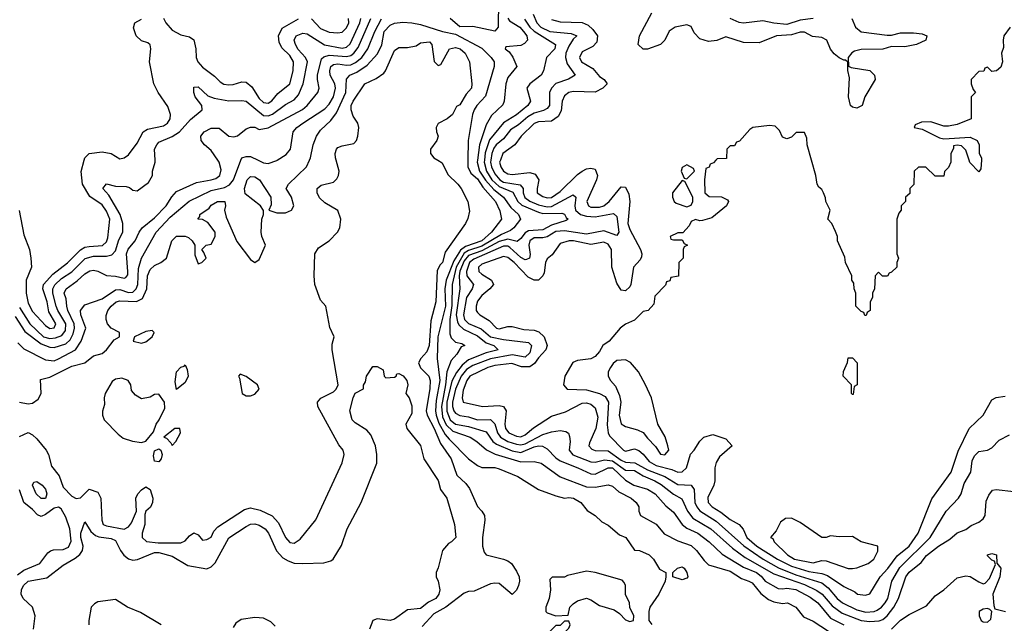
# Model space of a CAD drawing. Header units: inches. Extents: x 2601682 to 2755810, y 449311 to 584050.
# Tile 157 of 256: x 2613451 to 2617967, y 507876 to 510644. Entities that reach past the tile are written whole.
import ezdxf

# ---------------------------------------------------------------- set-up
doc = ezdxf.new("R2010")
doc.units = ezdxf.units.IN
doc.header["$MEASUREMENT"] = 0
doc.layers.add('C6510', color=7, linetype='Continuous')
doc.layers.add('C6511', color=7, linetype='Continuous')

msp = doc.modelspace()

# ---------------------------------------------------------------- linework, layer by layer
at = {"layer": 'C6510', "color": 2}
for points, elevation in [([(2613430, 509282.6), (2613474.8, 509214.8), (2613550, 509157.2), (2613590, 509142.4), (2613610, 509141.5), (2613662.2, 509157.8), (2613683.4, 509176.6), (2613696.5, 509203.5), (2613702.8, 509230), (2613701.2, 509250), (2613672.1, 509310), (2613666.9, 509330), (2613663.9, 509363.9), (2613655.1, 509390), (2613663.7, 509410), (2613714.1, 509445.9), (2613750, 509479.3), (2613773, 509493), (2613790, 509495.5), (2613810, 509490.6), (2613850, 509470.7), (2613890, 509468.7), (2613930, 509459.1), (2613937.6, 509462.4), (2613946.6, 509473.4), (2613947.3, 509490), (2613940.5, 509570), (2613948.6, 509591.4), (2613980.5, 509630), (2613998.7, 509670), (2614013.6, 509690), (2614070, 509735.3), (2614123.6, 509790), (2614148.6, 509831.4), (2614170, 509856.4), (2614262, 509898), (2614330, 509910.4), (2614350, 509916.4), (2614369.4, 509930), (2614375.6, 509955.6), (2614366.6, 509990), (2614359.8, 510000)], 18), ([(2613442, 509162), (2613470, 509134.9), (2613570, 509084.4), (2613610, 509080.3), (2613630, 509088.7), (2613707.3, 509130), (2613733.6, 509170), (2613755.1, 509230), (2613732, 509290), (2613729.6, 509310), (2613750, 509336), (2613830, 509363.8), (2613890, 509406), (2613910, 509406.3), (2613950, 509392.4), (2613970, 509394.3), (2613985.7, 509410), (2613993.3, 509430), (2613996.3, 509503.7), (2614009.8, 509550.2), (2614077.6, 509670), (2614141.7, 509738.3), (2614228.5, 509811.5), (2614330, 509861.5), (2614390, 509874.3), (2614413.7, 509886.3), (2614431.2, 509910), (2614465.8, 510000)], 14), ([(2613449, 509769), (2613470, 509658), (2613495.8, 509590), (2613503.1, 509550), (2613504.9, 509510), (2613480.3, 509450), (2613481.1, 509390), (2613490, 509344), (2613510, 509306), (2613570, 509241.6), (2613590, 509228.8), (2613609.3, 509230.7), (2613616.3, 509250), (2613584.2, 509304.2), (2613577.2, 509350), (2613557.2, 509410), (2613559.7, 509430), (2613603.2, 509476.8), (2613670, 509528.8), (2613730.7, 509589.3), (2613750, 509600.3), (2613770, 509604.4), (2613831.7, 509608.3), (2613850, 509624.9), (2613855.5, 509644.5), (2613864.4, 509730), (2613850, 509766), (2613830, 509795.6), (2613772.6, 509832.6), (2613739.5, 509890), (2613732.5, 509947.5), (2613746.6, 510000)], 26), ([(2613450, 508890.4), (2613490, 508883.1), (2613510, 508885.3), (2613536.5, 508903.5), (2613549.7, 508930), (2613546.3, 508993.7), (2613590, 509004.9), (2613690, 509055.3), (2613749.7, 509070.3), (2613790, 509103), (2613830, 509113.4), (2613850, 509130.7), (2613884.4, 509175.6), (2613908.7, 509190), (2613908.7, 509210), (2613870, 509229.3), (2613854.5, 509250), (2613848, 509270), (2613848.1, 509288.1), (2613855.1, 509310), (2613870, 509330.3), (2613894, 509350), (2613910, 509354.3), (2613987.6, 509352.4), (2614014.3, 509365.7), (2614034, 509410), (2614037.6, 509470), (2614050, 509498.8), (2614070, 509516.3), (2614099, 509530), (2614124, 509550), (2614149.2, 509630), (2614170, 509651.3), (2614210, 509652), (2614225.4, 509645.4), (2614242, 509630), (2614254, 509610), (2614254, 509566), (2614270, 509524.7), (2614286, 509530), (2614306, 509550), (2614296.4, 509576.4), (2614286, 509590), (2614306, 509610), (2614330, 509614), (2614348, 509650), (2614348, 509670), (2614314.6, 509714.6), (2614290, 509728), (2614268, 509730), (2614278, 509742), (2614278, 509750), (2614319.5, 509780.5), (2614330, 509793.4), (2614358, 509810), (2614391.3, 509810), (2614394.8, 509790), (2614390.8, 509770), (2614398, 509738), (2614446.4, 509626.4), (2614510, 509544.7), (2614530, 509531.3), (2614550, 509544.7), (2614578, 509610), (2614562, 509650), (2614559, 509670), (2614561.2, 509730), (2614569, 509750), (2614568.9, 509768.9), (2614555.3, 509790), (2614485.1, 509845.1), (2614482.9, 509870), (2614494.5, 509910), (2614510, 509925.5), (2614530, 509923.8), (2614550.4, 509910), (2614602.8, 509830), (2614604.7, 509795.3), (2614594, 509770), (2614630, 509758), (2614670, 509758), (2614698, 509770), (2614708.7, 509790), (2614697.2, 509830), (2614674, 509870), (2614684, 509890), (2614766, 509970), (2614779.9, 510000)], 10), ([(2613450, 508733), (2613490, 508750.6), (2613510, 508740.7), (2613530, 508722), (2613573.4, 508670), (2613584, 508650), (2613596.8, 508596.8), (2613632.5, 508552.5), (2613650, 508501), (2613690, 508459.1), (2613710, 508448), (2613730, 508451), (2613770, 508491), (2613810, 508478), (2613822.8, 508450), (2613828.4, 508350), (2613834.8, 508330), (2613850, 508323.1), (2613930, 508308), (2613950, 508318.8), (2613963.3, 508336.7), (2613986.6, 508390), (2613983.6, 508450), (2613993, 508470), (2614010, 508488.5), (2614030, 508501.6), (2614050, 508490.7), (2614062.6, 508450), (2614060.8, 508430), (2614051.3, 508408.7), (2614030.5, 508390), (2614024.9, 508375.1), (2614024.9, 508330), (2614012.7, 508290), (2614013.4, 508270), (2614032.2, 508252.2), (2614086.1, 508246.1), (2614190, 508245.5), (2614210, 508254.8), (2614230, 508278), (2614250, 508292), (2614270, 508282), (2614290, 508258), (2614310, 508261), (2614330, 508272), (2614341.5, 508298.5), (2614360.5, 508319.5), (2614482, 508398), (2614510, 508405.5), (2614554.7, 508394.7), (2614608.9, 508368.9), (2614637.7, 508337.7), (2614670.8, 508270), (2614690, 508247.7), (2614710, 508244), (2614737.5, 508262.5), (2614809.3, 508350.7), (2614930, 508612), (2614939, 508650), (2614934, 508670), (2614914.2, 508694.2), (2614818, 508870), (2614817.2, 508890), (2614831.8, 508908.2), (2614890, 508938), (2614902, 508950), (2614911.8, 508970), (2614883.5, 509130), (2614884.4, 509155.6), (2614893.2, 509190), (2614872.9, 509232.9), (2614855.3, 509330), (2614830, 509358), (2614805.2, 509430), (2614801.2, 509470), (2614805.2, 509570), (2614821.5, 509598.5), (2614870, 509630.7), (2614909.3, 509670), (2614919.5, 509690), (2614924.5, 509730), (2614909.5, 509769.5), (2614850, 509803.7), (2614826.7, 509826.7), (2614815.1, 509850), (2614816, 509870), (2614834, 509886), (2614890, 509899.3), (2614906.2, 509913.8), (2614914, 509930), (2614916.2, 509950), (2614902.4, 510000)], 6), ([(2613450, 509324.2), (2613497.4, 509250), (2613560.3, 509190), (2613590, 509181.6), (2613615.2, 509184.8), (2613644, 509196), (2613661, 509219), (2613663.5, 509250), (2613626.6, 509310), (2613619.3, 509330), (2613603.1, 509390), (2613603.5, 509410), (2613612.3, 509427.7), (2613642.6, 509457.4), (2613690, 509487.4), (2613751.7, 509548.3), (2613790, 509559.6), (2613850, 509560.3), (2613873.8, 509566.2), (2613890, 509584.9), (2613905.5, 509634.5), (2613924.5, 509670), (2613924.2, 509710), (2613911.5, 509750), (2613859.3, 509839.3), (2613833.2, 509870), (2613850, 509890.6), (2613890, 509880.5), (2613939.5, 509879.5), (2613954.9, 509874.9), (2613970, 509862.8), (2613990, 509858.8), (2614042.7, 509897.3), (2614059.6, 509930), (2614060.7, 509950), (2614072.3, 509990), (2614071.8, 510000)], 22), ([(2614544.2, 510000), (2614570, 509987.7), (2614590, 509984), (2614630, 509998.8), (2614631.9, 510000)], 14), ([(2615368.1, 510000), (2615388.2, 509988.2), (2615414.2, 509934.2), (2615461, 509890), (2615476, 509870), (2615506.8, 509810), (2615514.4, 509765.6), (2615507.1, 509732.9), (2615496, 509710), (2615402, 509578), (2615390.4, 509530), (2615379.8, 509520.2), (2615366.2, 509493.8), (2615360.3, 509350), (2615336.5, 509263.5), (2615328.9, 509150), (2615318.2, 509121.8), (2615290.6, 509090), (2615280.5, 509070), (2615290, 509047.3), (2615327.3, 509010), (2615334, 508990), (2615332.8, 508952.8), (2615314.9, 508850), (2615320.3, 508830), (2615352.1, 508770), (2615381.3, 508701.3), (2615430.4, 508630), (2615455.6, 508555.6), (2615497, 508517), (2615513.8, 508493.8), (2615550, 508411.3), (2615570.4, 508390.4), (2615582.8, 508370), (2615584.9, 508350), (2615573, 508270), (2615573.4, 508230), (2615582, 508202), (2615590.8, 508190.8), (2615670, 508170.8), (2615690, 508162.8), (2615706, 508150), (2615730, 508116), (2615742, 508090), (2615744, 508070), (2615738.8, 508050), (2615730, 508028), (2615710, 508009), (2615650, 508059), (2615630, 508061.2), (2615610, 508057.2), (2615535.9, 508024.1), (2615510, 508022), (2615490, 508014.5), (2615405.5, 507950), (2615350, 507919.7), (2615297.5, 507862.5)], 6), ([(2615507, 510000), (2615506.7, 509970), (2615520.6, 509940.6), (2615550, 509914), (2615575.9, 509875.9), (2615633.1, 509810), (2615652.8, 509767.2), (2615660.5, 509730), (2615615.3, 509670), (2615570.2, 509630), (2615495.3, 509604.7), (2615472.7, 509587.3), (2615441.7, 509538.3), (2615406.4, 509450), (2615401, 509410), (2615404.7, 509330), (2615369.3, 509190), (2615366.3, 509090), (2615378.3, 508990), (2615361.3, 508898.7), (2615358.6, 508850), (2615360.9, 508830), (2615373.9, 508793.9), (2615402.6, 508742.6), (2615420.3, 508720.3), (2615510, 508630.6), (2615550, 508600.5), (2615570, 508590.5), (2615630, 508590.3), (2615650, 508584.9), (2615736, 508550), (2615830, 508490.6), (2615910, 508460.5), (2615950, 508450.6), (2615970, 508453.4), (2615991.3, 508450), (2616024.7, 508430), (2616053.7, 508393.7), (2616090, 508370.8), (2616121.4, 508341.4), (2616150, 508326), (2616202, 508282), (2616230.6, 508270.6), (2616270, 508212), (2616294, 508210), (2616338, 508190), (2616358, 508170), (2616385.4, 508125.4), (2616414, 508110), (2616414, 508090), (2616411.3, 508070), (2616382.8, 508010), (2616341, 507950), (2616336, 507930), (2616336, 507890), (2616350.8, 507870.8)], 10), ([(2615550.5, 510000), (2615549.2, 509990), (2615560.6, 509950), (2615587.8, 509907.8), (2615625.5, 509865.5), (2615670.3, 509830), (2615703, 509783), (2615739.1, 509750), (2615747.7, 509730), (2615717.6, 509690), (2615702, 509678), (2615660.4, 509659.6), (2615570, 509605.3), (2615510, 509585.7), (2615490, 509573.9), (2615453.5, 509510), (2615435, 509430), (2615433.6, 509333.7), (2615423.5, 509270), (2615424.2, 509204.2), (2615430, 509184.7), (2615450, 509164.7), (2615479.6, 509159.6), (2615492, 509150), (2615475.3, 509144.7), (2615456.3, 509110), (2615430, 509081.2), (2615410.2, 509029.8), (2615403.9, 508970), (2615385.3, 508870), (2615390, 508823), (2615406.8, 508786.8), (2615437.3, 508757.3), (2615517.3, 508730), (2615547.7, 508710), (2615591.3, 508671.3), (2615632, 508652.1), (2615750, 508616.1), (2615810, 508618), (2615842, 508610), (2615930, 508548), (2616050, 508502.6), (2616090, 508501.3), (2616150, 508510.8), (2616170, 508504.7), (2616198.5, 508478.5), (2616254.8, 508450), (2616278.8, 508430), (2616290.8, 508410), (2616291, 508390), (2616298, 508370), (2616370, 508330.7), (2616407, 508287), (2616470, 508255.3), (2616530, 508232.7), (2616555.5, 508210), (2616590, 508164), (2616610, 508144.9), (2616710, 508115.3), (2616762, 508082), (2616794.8, 508070), (2616810, 508061.6), (2616850, 508013), (2616885.9, 507985.8), (2616910, 507975.3), (2616950, 507967.3), (2616972, 507970), (2617010, 507950.8), (2617046.4, 507906.4), (2617090, 507886), (2617160.6, 507840.6)], 14), ([(2615582.7, 510000), (2615581.7, 509990), (2615591.6, 509950), (2615616.6, 509910), (2615650, 509878.6), (2615712.4, 509852.4), (2615735.3, 509810), (2615754.1, 509794.1), (2615830, 509760.7), (2615850, 509756), (2615937.2, 509757.2), (2615950, 509752.7), (2615957.1, 509737.1), (2615966, 509730), (2615957.5, 509722.5), (2615890, 509701.4), (2615850, 509680.3), (2615784.1, 509675.9), (2615770, 509666.9), (2615750, 509640.7), (2615732.8, 509627.2), (2615690, 509637.3), (2615650, 509626.7), (2615570, 509584.8), (2615510, 509562.7), (2615490, 509538.7), (2615470, 509491.3), (2615466.4, 509470), (2615470.2, 509410), (2615453.1, 509290), (2615458.3, 509258.3), (2615464.8, 509244.8), (2615485.8, 509225.8), (2615550, 509195.2), (2615590, 509162), (2615626, 509150), (2615646, 509130), (2615590, 509116), (2615510, 509083.8), (2615480, 509060), (2615453.9, 509026.1), (2615433.5, 508986.5), (2615410.1, 508890), (2615409.6, 508849.6), (2615425.6, 508810), (2615450, 508789.2), (2615510, 508778.6), (2615590, 508754.9), (2615621.7, 508710), (2615637.2, 508697.2), (2615710, 508667.3), (2615750, 508659.2), (2615810, 508685), (2615830, 508690.2), (2615848.9, 508688.9), (2615870, 508676.4), (2615910, 508635.3), (2615930, 508620.9), (2616010.7, 508590), (2616070, 508561.1), (2616090, 508560.3), (2616150, 508588.9), (2616170, 508589.1), (2616230, 508532.9), (2616267.3, 508510), (2616330, 508491.8), (2616366, 508470), (2616414.9, 508414.9), (2616450, 508385.5), (2616489, 508329), (2616510, 508313.4), (2616560.5, 508290), (2616612.7, 508250), (2616673.2, 508193.2), (2616770, 508133.8), (2616830.4, 508110), (2616852.3, 508092.3), (2616870.4, 508070), (2616930, 508036.4), (2616950, 508034), (2616970, 508038.3), (2617010, 508031.1), (2617076.2, 507996.2), (2617110.9, 507970.9), (2617170, 507899.5), (2617230, 507868.9)], 18), ([(2615612.3, 510000), (2615611, 509990), (2615614.3, 509970), (2615630, 509937.4), (2615653.1, 509910), (2615670, 509899.7), (2615747, 509887), (2615760.3, 509870), (2615760.7, 509850), (2615768.3, 509828.3), (2615790, 509812.3), (2615830, 509795.4), (2615870, 509785.5), (2615890, 509787.8), (2615990, 509840.5), (2616002, 509830), (2615996.5, 509790), (2616000.3, 509770), (2616023, 509750), (2616050, 509742.6), (2616090, 509740.7), (2616174.9, 509754.9), (2616190, 509741), (2616199.5, 509670), (2616190, 509655.1), (2616130, 509675.6), (2616050, 509661.1), (2615950, 509675.7), (2615910, 509673.2), (2615870, 509648.4), (2615850, 509643.5), (2615810, 509644.2), (2615790.3, 509630), (2615786.2, 509610), (2615792.5, 509567.5), (2615788.7, 509551.3), (2615776.1, 509543.9), (2615770, 509542.6), (2615750, 509553.5), (2615699.6, 509599.6), (2615690, 509605), (2615670, 509606.2), (2615533.4, 509546.6), (2615514.4, 509530), (2615500.2, 509490), (2615502, 509470), (2615532.4, 509430), (2615526.7, 509410), (2615500.7, 509370), (2615487.2, 509290), (2615491.7, 509270), (2615510, 509251.7), (2615567.2, 509227.2), (2615610, 509189.3), (2615670, 509177.5), (2615784.4, 509164.4), (2615798.4, 509150), (2615790, 509116), (2615770, 509096.9), (2615710, 509107.3), (2615610, 509089.1), (2615530, 509058.2), (2615500.1, 509039.9), (2615476.3, 509010), (2615450, 508949.5), (2615435.5, 508890), (2615435.6, 508870), (2615442.4, 508850), (2615450, 508839.5), (2615469.3, 508829.3), (2615510, 508823.2), (2615550, 508809), (2615610.2, 508810.2), (2615630, 508790.7), (2615642.6, 508750), (2615656, 508730), (2615690, 508710.2), (2615730, 508697.7), (2615750, 508695.2), (2615770, 508699.8), (2615850, 508741.5), (2615890, 508754), (2615930, 508760.5), (2615955.5, 508755.5), (2615967.5, 508747.5), (2615973.4, 508733.4), (2615975.5, 508710), (2615970.4, 508670), (2615988.2, 508648.2), (2616070, 508616.5), (2616090, 508615.3), (2616133.6, 508626.4), (2616170, 508620.9), (2616230, 508578.9), (2616270, 508576.5), (2616310, 508553), (2616363.8, 508530), (2616393.1, 508513.1), (2616450, 508468.7), (2616487.3, 508447.3), (2616514.3, 508390), (2616538.6, 508358.6), (2616621.3, 508310), (2616720.9, 508220.9), (2616778.8, 508178.8), (2616910, 508103.2), (2617050, 508054.7), (2617107, 508027), (2617130.8, 508010.8), (2617176.6, 507956.6), (2617223, 507923), (2617310, 507889.2), (2617350, 507885), (2617392.7, 507887.3), (2617410, 507894.6), (2617429, 507911), (2617459.7, 507950), (2617482, 507990), (2617515.6, 508090), (2617530, 508110.4), (2617585.1, 508154.9), (2617610, 508187.3), (2617665.2, 508230), (2617717.6, 508262.4), (2617750, 508291), (2617790, 508306.8), (2617814.5, 508325.5), (2617850, 508340.7), (2617870, 508356), (2617879.3, 508370), (2617884.1, 508435.9), (2617895.5, 508464.5), (2617913.2, 508486.8), (2617930, 508490.7), (2618010, 508481)], 22), ([(2615655.9, 510000), (2615652.4, 509990), (2615657.6, 509970), (2615670.6, 509950), (2615690, 509937.6), (2615710, 509934), (2615790, 509943.7), (2615815.6, 509935.6), (2615832.7, 509910), (2615824.4, 509870), (2615824.9, 509850), (2615850, 509833), (2615870, 509827.6), (2615890, 509829), (2615930, 509855.8), (2616010, 509934.4), (2616030, 509948.7), (2616050, 509959.5), (2616070, 509963), (2616090, 509958.8), (2616100.4, 509930), (2616095.8, 509910), (2616052.2, 509810), (2616059.1, 509790), (2616070, 509784.6), (2616110, 509784.4), (2616130, 509790.4), (2616154.7, 509810), (2616210, 509877.3), (2616230, 509876), (2616244.2, 509844.2), (2616248.9, 509810), (2616240.3, 509710), (2616250, 509682), (2616298.4, 509590), (2616304.4, 509570), (2616302.8, 509557.2), (2616296.9, 509543.1), (2616266, 509510), (2616254.4, 509430), (2616250, 509419), (2616230, 509401.2), (2616210, 509404), (2616190, 509435.3), (2616167.3, 509510), (2616165.6, 509590), (2616150, 509615.1), (2616130, 509623.6), (2616070, 509613.6), (2615990.7, 509629.3), (2615970.6, 509629.4), (2615930, 509617.2), (2615893.4, 509566.6), (2615870, 509548), (2615862.8, 509530), (2615856.8, 509483.2), (2615850.6, 509469.4), (2615830, 509449.2), (2615810, 509449.3), (2615782.7, 509462.7), (2615719.6, 509530), (2615690, 509553.3), (2615670, 509557.6), (2615570, 509523.6), (2615554.9, 509510), (2615557.1, 509490), (2615570, 509477.1), (2615614.8, 509450), (2615624, 509430), (2615607.7, 509410), (2615570, 509379.5), (2615550, 509352.7), (2615544.9, 509330), (2615544.9, 509310), (2615550, 509300.7), (2615560.7, 509290), (2615604.9, 509264.9), (2615638, 509230), (2615650, 509226.4), (2615690, 509237.3), (2615710, 509237.1), (2615763.9, 509223.9), (2615810, 509220.4), (2615832.1, 509212.1), (2615856.3, 509190), (2615870.7, 509150), (2615864, 509130), (2615830, 509094), (2615812.8, 509067.2), (2615790, 509052.2), (2615752, 509052), (2615707.7, 509067.7), (2615630, 509059.2), (2615598, 509050), (2615514.9, 509010), (2615501.3, 508990), (2615485.5, 508945.5), (2615480.4, 508910), (2615484.9, 508890), (2615574, 508870), (2615650, 508874.4), (2615670.3, 508870.3), (2615681.6, 508850), (2615676, 508790), (2615679.5, 508770), (2615694.9, 508750), (2615730, 508734.3), (2615750, 508731.8), (2615770, 508741.1), (2615807.8, 508772.2), (2615890, 508825.7), (2615954.5, 508845.5), (2616030, 508886), (2616050, 508888), (2616070, 508880.5), (2616090, 508864), (2616102, 508822), (2616093.1, 508770), (2616064.5, 508704.5), (2616062, 508690), (2616074.9, 508674.9), (2616090, 508668.8), (2616150, 508666.7), (2616210, 508624.1), (2616230, 508615.2), (2616272.7, 508612.7), (2616330, 508579.7), (2616410.4, 508550), (2616470, 508512.8), (2616531.3, 508510), (2616543.8, 508490), (2616547.8, 508430), (2616556, 508410), (2616570, 508392.2), (2616644.7, 508344.7), (2616771.4, 508231.4), (2616861.1, 508170), (2616931.3, 508131.3), (2617010, 508099.3), (2617130, 508061.3), (2617159.3, 508039.3), (2617199.5, 507990), (2617224.4, 507970), (2617290, 507938), (2617332, 507928), (2617369.8, 507930.2), (2617383.6, 507936.4), (2617403.6, 507950), (2617419.7, 507970), (2617432.1, 507990), (2617451, 508070), (2617487.6, 508132.4), (2617626.6, 508270), (2617699.5, 508390), (2617756.2, 508450), (2617769.5, 508470), (2617782.6, 508517.4), (2617812.7, 508570), (2617818.9, 508621.1), (2617830, 508644.7), (2617850, 508664.7), (2617890, 508671), (2617910, 508681), (2617943.2, 508716.8), (2617990, 508741)], 26), ([(2616644.4, 510000), (2616632.7, 509987.3), (2616618, 509982), (2616612.7, 509967.3), (2616598, 509962), (2616592, 509910), (2616594, 509850), (2616612.7, 509832.7), (2616670, 509832), (2616698, 509818), (2616702, 509810), (2616692, 509790), (2616624.9, 509735.1), (2616583.1, 509723.1), (2616570, 509722), (2616550, 509728), (2616530, 509718), (2616521, 509699), (2616492.7, 509667.3), (2616470, 509666), (2616434, 509650), (2616438, 509638), (2616450, 509634), (2616490, 509634), (2616498, 509618), (2616514, 509610), (2616498, 509602), (2616494, 509590), (2616494, 509550), (2616474, 509530), (2616472.7, 509467.3), (2616438, 509462), (2616432.7, 509447.3), (2616418, 509442), (2616412.7, 509427.3), (2616363.6, 509376.4), (2616359.6, 509340.4), (2616334, 509310), (2616310, 509306), (2616270, 509266), (2616230, 509248.7), (2616204.7, 509230), (2616154.8, 509170), (2616126, 509150), (2616110, 509122), (2616090, 509099), (2616070, 509089.2), (2616010, 509081.2), (2615987.5, 509072.5), (2615951, 509010), (2615944.7, 508970), (2615962, 508950), (2616050, 508946.3), (2616110.3, 508930.3), (2616136.1, 508916.1), (2616151.8, 508890), (2616146, 508786), (2616150.3, 508750.3), (2616156.7, 508736.7), (2616220.7, 508670), (2616230, 508665.3), (2616270, 508675.8), (2616290, 508668.5), (2616310, 508652), (2616337.8, 508617.8), (2616370, 508599.7), (2616441.3, 508581.3), (2616470, 508568.8), (2616490, 508570.6), (2616509.4, 508590), (2616527.6, 508652.4), (2616544, 508670), (2616570, 508712), (2616588, 508730), (2616630, 508742), (2616690, 508722), (2616718, 508690), (2616660.5, 508639.5), (2616645.5, 508614.5), (2616639.1, 508590), (2616638.4, 508530), (2616634.4, 508510), (2616606.4, 508453.6), (2616608.7, 508430), (2616626.4, 508410), (2616666.4, 508386.4), (2616710, 508352.4), (2616750.7, 508330), (2616768.8, 508308.8), (2616785.7, 508270), (2616832, 508230), (2616926.7, 508170), (2616990, 508138.5), (2617070, 508113.8), (2617130, 508104.7), (2617155.6, 508095.6), (2617230, 508045.5), (2617281, 508021), (2617294, 508010), (2617330, 508006), (2617350, 508012), (2617397, 508090), (2617432.3, 508127.7), (2617474.6, 508185.4), (2617529.6, 508230), (2617571.6, 508290), (2617633.6, 508446.4), (2617723.7, 508570), (2617754.7, 508665.3), (2617805.1, 508770), (2617869.3, 508830), (2617910, 508901), (2617930, 508911), (2617970, 508917.3)], 30), ([(2617722, 510000), (2617722, 509990), (2617710, 509966), (2617692.7, 509947.3), (2617690, 509926), (2617650, 509926), (2617607.3, 509967.3), (2617572.7, 509967.3), (2617554, 509950), (2617551.6, 509888.4), (2617534, 509870), (2617532.7, 509847.3), (2617514, 509830), (2617514, 509810), (2617494, 509790), (2617494, 509770), (2617483.6, 509756.4), (2617474, 509730), (2617474, 509570), (2617482, 509550), (2617474, 509530), (2617474, 509510), (2617450, 509486), (2617438, 509482), (2617431.6, 509468.4), (2617408.4, 509468.4), (2617390, 509486), (2617374, 509470), (2617372, 509410), (2617362, 509390), (2617362, 509370), (2617352, 509350), (2617352, 509310), (2617338, 509302), (2617332.7, 509287.3), (2617327.3, 509287.3), (2617322, 509302), (2617310, 509306), (2617286, 509330), (2617286, 509390), (2617278, 509410), (2617276.4, 509436.4), (2617268, 509450), (2617268, 509470), (2617238, 509530), (2617234.6, 509554.6), (2617202, 509630), (2617202, 509650), (2617192.9, 509672.9), (2617175.3, 509710), (2617158, 509730), (2617168, 509770), (2617148, 509810), (2617147.3, 509827.3), (2617138, 509850), (2617130, 509866), (2617116.4, 509876.4), (2617108.7, 509890), (2617102, 509930), (2617082, 510000)], 30), ([(2617861.5, 510000), (2617859.6, 509960.4), (2617850, 509946), (2617809.1, 509989.1), (2617805.5, 510000)], 30), ([(2613514.5, 507850), (2613521.6, 507910), (2613509.5, 507950), (2613467.3, 507990), (2613458.4, 508010), (2613459.6, 508030), (2613468, 508050), (2613490, 508070.3), (2613575.2, 508084.8), (2613650, 508143.8), (2613705.1, 508174.9), (2613727.3, 508192.7), (2613739.6, 508210), (2613743, 508230), (2613731.6, 508270), (2613732, 508290), (2613750, 508342), (2613777.4, 508297.4), (2613799.6, 508279.6), (2613813.6, 508273.6), (2613870, 508265.3), (2613890, 508255.8), (2613913.1, 508210), (2613929, 508189), (2613950, 508172.2), (2613970, 508166.4), (2613991.2, 508168.8), (2614070, 508201.1), (2614090, 508201.7), (2614150, 508184.4), (2614222, 508142), (2614310, 508126), (2614330, 508136), (2614347, 508153), (2614410, 508267.7), (2614490, 508320.5), (2614510, 508330.4), (2614530, 508332.2), (2614550, 508326), (2614576.3, 508310), (2614592.2, 508290), (2614628.8, 508208.8), (2614657.3, 508177.3), (2614682.3, 508162.3), (2614710, 508152.7), (2614750, 508150.4), (2614846.6, 508153.4), (2614877.5, 508162.5), (2614889.3, 508170.7), (2614926.3, 508233.7), (2614953.2, 508310), (2615017.2, 508430), (2615089.2, 508610), (2615089.3, 508650), (2615082.7, 508690), (2615060.9, 508740.9), (2615042.7, 508762.7), (2614990, 508795.3), (2614975.3, 508810), (2614965.2, 508850), (2614981.2, 508910), (2614990, 508931.3), (2615028, 508952), (2615028, 508968), (2615036.4, 508983.6), (2615042, 509010), (2615070, 509054), (2615090, 509054), (2615118, 509038), (2615122, 509010), (2615130, 509002), (2615170, 509004.7), (2615178, 509010), (2615180.4, 509019.6), (2615190, 509022), (2615210, 509011.3), (2615226, 508990), (2615231, 508970), (2615222, 508930), (2615238, 508910), (2615250, 508874), (2615250, 508838), (2615222.8, 508790), (2615226.8, 508770), (2615290, 508691), (2615304, 508630), (2615370, 508531.3), (2615381, 508490), (2615410.8, 508450), (2615444.7, 508330), (2615451.3, 508270), (2615432, 508250), (2615417.3, 508242.7), (2615390.8, 508210), (2615371.1, 508131.1), (2615361, 508110), (2615361, 508090), (2615370.8, 508070), (2615377.3, 508030), (2615373, 508010), (2615359.1, 507990), (2615326.4, 507973.6), (2615290, 507943.7), (2615230, 507938), (2615170, 507895.1), (2615150, 507889.6), (2615090, 507897), (2615071.3, 507890), (2615055.5, 507850)], 2), ([(2613441.4, 508098.6), (2613470, 508120.3), (2613544, 508150), (2613580.2, 508199.8), (2613592, 508208), (2613606.6, 508213.4), (2613650, 508214.9), (2613674.7, 508225.3), (2613686.9, 508253.1), (2613681, 508310), (2613663.5, 508363.5), (2613641, 508401), (2613630, 508409.5), (2613610, 508404.2), (2613570, 508374.7), (2613550, 508366), (2613533.1, 508373.1), (2613510, 508398.4), (2613469.6, 508429.6), (2613450, 508488.7)], 6), ([(2617449.7, 507850.3), (2617490, 507890.6), (2617530, 507917.3), (2617610, 507956.3), (2617650, 508003), (2617690, 508030.5), (2617750, 508084.9), (2617790, 508094), (2617810, 508090.8), (2617850, 508066), (2617870, 508058), (2617879, 508061), (2617898, 508082), (2617926, 508146), (2617922, 508162), (2617910, 508166), (2617890, 508186), (2617890, 508191), (2617910, 508196), (2617931.3, 508190), (2617932.7, 508152.7), (2617950.8, 508130), (2617946, 508090), (2617914, 508010), (2617918, 507958), (2617923.6, 507943.6), (2617972, 507930)], 18), ([(2614100.7, 507870), (2614005.3, 507925.3), (2613945.2, 507950), (2613890, 507986), (2613810, 507975.1), (2613793.8, 507966.2), (2613779.5, 507950), (2613768.8, 507890), (2613768.5, 507870)], 2), ([(2614622.8, 507862.8), (2614603.5, 507883.5), (2614570, 507900.4), (2614530, 507903.2), (2614466.4, 507893.6), (2614443, 507877), (2614430, 507856.9)], 2)]:
    msp.add_lwpolyline(points, dxfattribs=dict(at, elevation=elevation))
for points, elevation in [([(2616510, 509978), (2616490, 509966), (2616484.7, 509950), (2616498, 509918), (2616510, 509914), (2616546, 509950), (2616542, 509962)], 30), ([(2616490, 509906), (2616444.7, 509850), (2616444.7, 509830), (2616452, 509810), (2616462, 509802), (2616510, 509786), (2616530, 509794), (2616538, 509810), (2616538, 509830), (2616502, 509902)], 30), ([(2614059, 509219), (2614030, 509214.5), (2613978, 509190), (2613972, 509170), (2614010, 509160.7), (2614030, 509166.8), (2614059, 509190), (2614068, 509210)], 10), ([(2616230, 509083.7), (2616190, 509080.9), (2616172.3, 509067.7), (2616160.5, 509050), (2616150.6, 509030), (2616150.6, 509010), (2616160.7, 508990), (2616183.6, 508963.6), (2616201.5, 508921.5), (2616207.6, 508890), (2616200.5, 508830), (2616210, 508791.3), (2616230, 508778.8), (2616284, 508764), (2616310.9, 508750.9), (2616330, 508724.7), (2616367.5, 508687.5), (2616390, 508651.3), (2616410, 508648.2), (2616428.7, 508670), (2616424, 508690), (2616411.9, 508731.9), (2616378, 508790), (2616349.2, 508910), (2616320.9, 508970), (2616289.4, 509030), (2616252.9, 509072.9)], 34), ([(2617270, 508926), (2617266, 508930), (2617266, 508970), (2617228, 509010), (2617228.9, 509031.1), (2617247.3, 509072.7), (2617250, 509094), (2617270, 509094), (2617292, 509070), (2617292, 508970), (2617278, 508962), (2617274, 508926)], 30), ([(2614170, 508948.7), (2614164.2, 508984.2), (2614169.7, 509030), (2614190, 509050.7), (2614205.2, 509054.8), (2614210, 509062), (2614219.5, 509039.5), (2614223.8, 509010), (2614210, 508981.2)], 6), ([(2613919.7, 508999.7), (2613890, 508995.8), (2613875.1, 508984.9), (2613844, 508930), (2613838.8, 508910), (2613839.8, 508880.2), (2613831.6, 508848.4), (2613831.3, 508830), (2613838, 508810), (2613903.4, 508743.4), (2613926, 508726), (2613969.2, 508710.8), (2614010, 508706), (2614030, 508712), (2614065.2, 508754.8), (2614077, 508790), (2614091, 508809), (2614116.6, 508863.4), (2614115.6, 508890), (2614090, 508926.6), (2614070, 508926), (2614050, 508914), (2614010, 508906), (2613983.1, 508923.1), (2613963.7, 508943.7), (2613961.2, 508970), (2613949, 508990)], 10), ([(2614462, 509018), (2614454, 509010), (2614459.8, 508999.8), (2614471.3, 508930), (2614490, 508918.8), (2614510, 508918.8), (2614530, 508926.8), (2614549, 508950), (2614542, 508970), (2614490, 509008.7)], 10), ([(2614186, 508770), (2614162, 508770), (2614112, 508730), (2614125.2, 508725.2), (2614144.5, 508704.5), (2614150, 508692), (2614168, 508710), (2614188, 508750)], 10), ([(2614090, 508617), (2614070, 508619.3), (2614064.9, 508644.9), (2614070, 508666.8), (2614090, 508676.9), (2614098, 508670), (2614104.2, 508650), (2614100.4, 508630)], 6), ([(2613570, 508449.3), (2613550, 508449.4), (2613527, 508470), (2613509.6, 508510), (2613516.4, 508523.6), (2613530, 508526), (2613554.8, 508510), (2613570, 508491), (2613575.5, 508470)], 2), ([(2616990, 508358), (2616963.6, 508356.4), (2616939.6, 508340.4), (2616919.8, 508300.2), (2616894, 508270), (2616904.7, 508264.7), (2616911.3, 508250), (2616972.7, 508190), (2617004.9, 508170), (2617090, 508154.4), (2617130, 508163.8), (2617150, 508162.4), (2617250, 508128.2), (2617270, 508128.2), (2617290, 508130.5), (2617342, 508150), (2617368.7, 508170), (2617387.3, 508207.3), (2617386, 508230), (2617310, 508249.3), (2617270, 508274), (2617210, 508272.7), (2617170, 508277.2), (2617150, 508269.2), (2617130, 508269.2), (2617030, 508338)], 34), ([(2616490, 508075.3), (2616446, 508090), (2616446, 508110), (2616468, 508130), (2616490, 508134.8), (2616498, 508130), (2616511, 508110), (2616514.8, 508090), (2616510, 508084)], 10), ([(2616050, 508115.3), (2615963.6, 508096.4), (2615950, 508088.7), (2615892.7, 508087.3), (2615882, 508078), (2615886, 508030), (2615878.8, 507990), (2615864.7, 507950), (2615864.7, 507930), (2615870, 507924.7), (2615910, 507911.3), (2615966, 507914), (2615974, 507950), (2615990, 507966), (2616010, 507978.8), (2616050, 507991), (2616070, 507984.7), (2616110, 507958.8), (2616178, 507938), (2616202, 507922), (2616230, 507892), (2616250, 507884.7), (2616266, 507890), (2616268, 507910), (2616248.9, 507948.9), (2616248, 507970), (2616229.1, 508009.1), (2616229, 508050), (2616224, 508064), (2616213.6, 508073.6), (2616090, 508109.3)], 10), ([(2617890, 507944), (2617870, 507941.2), (2617851.3, 507930), (2617851, 507910), (2617861, 507890), (2617870, 507882.8), (2617890, 507881), (2617904.7, 507895.3), (2617908.7, 507930), (2617900.4, 507940.4)], 18), ([(2615970, 507886), (2615950, 507886), (2615930, 507866), (2615910, 507866), (2615874, 507830), (2615890, 507814), (2615910, 507814), (2615927.3, 507832.7), (2615950, 507834), (2615970, 507854), (2615975.3, 507870)], 10)]:
    msp.add_lwpolyline(points, close=True, dxfattribs=dict(at, elevation=elevation))
at = {"layer": 'C6511', "color": 2}
for points, elevation in [([(2615647.2, 510730), (2615646, 510610), (2615630, 510592), (2615530, 510613), (2615470, 510610.8), (2615425.1, 510650)], 10), ([(2613746.6, 510000), (2613749.4, 510010.6), (2613770, 510030.8), (2613830, 510038.8), (2613870, 510030.8), (2613910, 510006), (2613930, 510011), (2613950, 510024.7), (2613990, 510078), (2614017.2, 510130), (2614037.6, 510142.4), (2614110, 510157), (2614129.5, 510170), (2614141.6, 510190), (2614142.4, 510210), (2614130, 510245.2), (2614085.6, 510310), (2614066, 510350), (2614047, 510450), (2614052.3, 510510), (2614049.3, 510529.3), (2614038.4, 510538.4), (2614010, 510547), (2613985.1, 510570), (2613972.9, 510607.1), (2613979, 510630), (2614010, 510646.8)], 26), ([(2614071.8, 510000), (2614069.7, 510050), (2614079.5, 510070), (2614090, 510082), (2614151.1, 510108.9), (2614183.7, 510130), (2614234.2, 510185.8), (2614288, 510230), (2614286, 510250), (2614255.3, 510290), (2614249.4, 510309.4), (2614250, 510334), (2614270, 510336), (2614314.4, 510294.4), (2614343.5, 510283.5), (2614410, 510272.4), (2614470, 510274), (2614490, 510270.4), (2614570, 510204.9), (2614590, 510203.6), (2614610, 510210.3), (2614670, 510254.4), (2614710, 510277.1), (2614730, 510299.1), (2614751.1, 510350), (2614771.2, 510450), (2614761.3, 510470), (2614727.6, 510507.6), (2614715.4, 510530), (2614709.6, 510550), (2614719.3, 510570), (2614750, 510582), (2614770, 510578.7), (2614848.4, 510528.4), (2614930, 510513.6), (2614950, 510518.3), (2614967.1, 510532.9), (2615011.8, 510630), (2615015.1, 510650)], 22), ([(2614110, 510651), (2614121, 510630), (2614150, 510596), (2614190, 510574.8), (2614230, 510566), (2614250, 510551.3), (2614259.1, 510510), (2614260.5, 510470), (2614268, 510450), (2614290, 510425.5), (2614344.4, 510384.4), (2614370, 510359.1), (2614387.8, 510347.8), (2614410, 510344.9), (2614430, 510346.4), (2614470, 510359.1), (2614490, 510357.3), (2614515.4, 510335.4), (2614550, 510283.1), (2614570, 510264.9), (2614590, 510261.3), (2614608.2, 510271.8), (2614634.6, 510305.4), (2614689.5, 510350), (2614706, 510410), (2614707.6, 510450), (2614690, 510479.5), (2614654.1, 510514.2), (2614641.3, 510541.3), (2614638.7, 510570), (2614655.2, 510604.8), (2614730, 510648.2)], 26), ([(2614359.8, 510000), (2614330, 510044), (2614299, 510070), (2614284, 510090), (2614282.7, 510110), (2614297.2, 510130), (2614330, 510146), (2614366, 510146), (2614410, 510110.6), (2614433.4, 510106.6), (2614450, 510110.7), (2614490, 510142.8), (2614510, 510151), (2614530, 510150.6), (2614550, 510140.7), (2614590, 510148.2), (2614747.7, 510232.3), (2614769.8, 510250.2), (2614819, 510310), (2614825.2, 510330), (2614816.3, 510370), (2614816.9, 510390), (2614836, 510464), (2614845.7, 510474.3), (2614870, 510481.2), (2614950, 510475.2), (2614970, 510480.2), (2614983.5, 510490), (2615003.7, 510516.3), (2615061.7, 510650)], 18), ([(2614631.9, 510000), (2614673.4, 510026.6), (2614692.7, 510050), (2614705.2, 510130), (2614722.7, 510150), (2614749.3, 510170), (2614850, 510235.8), (2614870, 510256.4), (2614889.7, 510290), (2614899.7, 510330), (2614896.4, 510350), (2614875.8, 510390), (2614872.8, 510410), (2614878.7, 510430), (2614890, 510438.9), (2614910, 510440.8), (2614950, 510435.2), (2614970, 510437.6), (2614991.9, 510448.1), (2615019.7, 510470), (2615047.2, 510510), (2615079.3, 510590), (2615110, 510648)], 14), ([(2614790, 510648), (2614830, 510603.1), (2614870, 510586.4), (2614910, 510584), (2614930, 510587.3), (2614950, 510607.3), (2614960.7, 510630), (2614959.5, 510650)], 26), ([(2615690.2, 510650.2), (2615698, 510638), (2615744.4, 510610), (2615762.3, 510590), (2615777, 510570), (2615779.3, 510550), (2615765.7, 510534.3), (2615750, 510525.6), (2615681, 510519), (2615678, 510510), (2615696.4, 510496.4), (2615712.3, 510472.3), (2615730.7, 510430), (2615690, 510379), (2615681.3, 510350), (2615673, 510270), (2615666.4, 510253.6), (2615615.1, 510204.9), (2615590, 510161.2), (2615559.7, 510070), (2615550.5, 510000)], 14), ([(2615806.7, 510670), (2615823.6, 510630), (2615841.3, 510610), (2615882.8, 510590), (2615980.4, 510580.4), (2616006, 510570), (2615990, 510554), (2615970, 510522.7), (2615956, 510490), (2615954.3, 510470), (2615962, 510442), (2615998, 510390), (2615968.2, 510371.8), (2615910, 510351.5), (2615890.4, 510330), (2615881.3, 510310), (2615880.3, 510250), (2615870, 510236.2), (2615853, 510227), (2615810, 510214.8), (2615781.4, 510198.6), (2615738.1, 510161.9), (2615701.5, 510138.5), (2615670, 510098), (2615636, 510070), (2615625.1, 510054.9), (2615616.3, 510030), (2615612.3, 510000)], 22), ([(2617267.3, 510650), (2617284, 510610), (2617310, 510587.7), (2617430, 510573.4), (2617450, 510573.4), (2617490, 510584.4), (2617550, 510584.4), (2617590, 510578.4), (2617611, 510570), (2617606.8, 510550), (2617564.7, 510530), (2617510, 510519.7), (2617450, 510520.9), (2617410, 510509.5), (2617310, 510507), (2617279.8, 510500.2), (2617267.9, 510492.1), (2617251, 510470), (2617251.6, 510431.6), (2617264.7, 510424.7), (2617350.3, 510410.3), (2617370.8, 510390), (2617374.8, 510370), (2617327.3, 510290), (2617315.5, 510250), (2617290, 510238.7), (2617270, 510242.9), (2617262, 510250), (2617252.7, 510290), (2617257, 510377), (2617249.4, 510410.6), (2617248.9, 510448.9), (2617239, 510459), (2617230, 510459), (2617210, 510469.4), (2617186.7, 510486.7), (2617170, 510509.2), (2617152.3, 510550), (2617130, 510561.6), (2617087.6, 510567.6), (2617050, 510586), (2617030, 510586.6), (2616990, 510575.1), (2616922, 510570), (2616842, 510538), (2616770, 510539.3), (2616690, 510565.2), (2616648.9, 510548.9), (2616610, 510544), (2616570, 510556), (2616544.4, 510584.4), (2616530, 510613.2), (2616510, 510620.9), (2616458, 510610), (2616430, 510592), (2616410.5, 510549.5), (2616390.5, 510529.5), (2616330.5, 510509.5), (2616310, 510509.3), (2616287, 510530), (2616294, 510570), (2616350, 510676)], 26), ([(2617090.3, 510649.6), (2617030, 510641), (2616970, 510621.8), (2616910, 510627.8), (2616858.6, 510638.6), (2616770, 510628.2), (2616750, 510631.5), (2616709.2, 510650)], 22), ([(2614779.9, 510000), (2614784.5, 510010), (2614797, 510070), (2614812, 510110), (2614830, 510137.3), (2614878.2, 510181.8), (2614903.8, 510216.2), (2614947.2, 510310), (2614950, 510370.8), (2614966, 510390), (2614997.1, 510402.9), (2615045.2, 510434.8), (2615092.4, 510487.6), (2615111.7, 510528.3), (2615122.2, 510590), (2615150, 510619.5), (2615170, 510628.4), (2615207.6, 510632.4), (2615250, 510630.2), (2615290, 510621.6), (2615390.7, 510590), (2615450, 510576.9), (2615570, 510512.8), (2615614, 510470), (2615626.8, 510450), (2615626.8, 510430), (2615587.4, 510292.6), (2615548, 510250), (2615534.9, 510230), (2615528.5, 510210), (2615507.7, 510090), (2615507, 510000)], 10), ([(2615766.6, 510646.6), (2615790.2, 510610), (2615810, 510591.2), (2615907.7, 510530), (2615904.9, 510510), (2615866.8, 510470), (2615854, 510410), (2615842.8, 510390), (2615790.8, 510350), (2615776.3, 510330), (2615793.4, 510270), (2615781.6, 510250), (2615730, 510208.2), (2615669.3, 510170.7), (2615606.2, 510093.8), (2615586.3, 510033.7), (2615582.7, 510000)], 18), ([(2615890, 510645.5), (2615930, 510634.4), (2616030.4, 510630.4), (2616059, 510619), (2616079.4, 510599.4), (2616100.5, 510570), (2616098.4, 510541.6), (2616079.5, 510520.5), (2616030, 510496.2), (2616018.4, 510470), (2616028.4, 510450), (2616079.7, 510419.7), (2616110, 510382.8), (2616131, 510370), (2616144.7, 510350), (2616126, 510330), (2616090, 510312), (2615990, 510314.3), (2615970, 510309.4), (2615950, 510295.1), (2615939.5, 510270), (2615934.1, 510225.9), (2615920.3, 510199.7), (2615890, 510178.7), (2615830, 510175.4), (2615810, 510167.6), (2615750.6, 510110), (2615722, 510070), (2615666.4, 510030), (2615655.9, 510000)], 26), ([(2617994, 510610), (2617964.7, 510570), (2617961, 510550), (2617963.6, 510516.4), (2617954, 510490), (2617958, 510450), (2617950, 510426), (2617931.3, 510408.7), (2617910, 510406), (2617890, 510426), (2617878, 510422), (2617872.7, 510407.3), (2617850, 510406), (2617814, 510370), (2617814, 510350), (2617823.6, 510323.6), (2617834, 510310), (2617814, 510290), (2617814, 510190), (2617750, 510164), (2617710, 510155.3), (2617690, 510155.3), (2617630, 510175.3), (2617586.4, 510173.6), (2617558, 510162), (2617554, 510150), (2617590, 510142), (2617670, 510102), (2617690, 510098), (2617810, 510104.7), (2617842, 510090), (2617851.3, 510070), (2617851.3, 510030), (2617862, 510010), (2617861.5, 510000)], 30), ([(2614902.4, 510000), (2614899.6, 510010), (2614898.4, 510030), (2614903.7, 510050), (2614910, 510057.3), (2614930, 510065.5), (2614984.1, 510075.9), (2614996, 510090), (2615002, 510110), (2615006.6, 510150), (2615002.7, 510170), (2614981.3, 510201.3), (2614971.8, 510230), (2614972, 510250), (2614980.7, 510270), (2615034, 510350), (2615086, 510374), (2615120.7, 510399.3), (2615129.3, 510410), (2615170, 510502), (2615190, 510516), (2615230, 510516), (2615270, 510524.7), (2615290, 510538), (2615330, 510542), (2615342, 510530), (2615352.7, 510452.7), (2615370, 510434), (2615382, 510438), (2615422, 510510), (2615450, 510516.3), (2615470.8, 510510), (2615494, 510490), (2615514, 510450), (2615525.5, 510350), (2615523, 510330), (2615498.3, 510301.7), (2615470, 510253.2), (2615454.4, 510245.6), (2615436, 510210), (2615411.3, 510190), (2615370, 510168.7), (2615360.7, 510150), (2615362, 510130), (2615370.8, 510110), (2615364.9, 510090), (2615334.9, 510050), (2615335.5, 510030), (2615350.3, 510010.4), (2615368.1, 510000)], 6), ([(2617082, 510000), (2617062, 510070), (2617060.4, 510100.4), (2617050, 510126), (2617012.7, 510127.3), (2616990, 510106), (2616970, 510098), (2616950, 510106), (2616936.4, 510136.4), (2616916.4, 510156.4), (2616890, 510159), (2616814, 510150), (2616799.6, 510140.4), (2616752.7, 510087.3), (2616738, 510082), (2616730, 510066), (2616710, 510066), (2616694, 510050), (2616692.7, 510007.3), (2616650, 510006), (2616644.4, 510000)], 30), ([(2617805.5, 510000), (2617790, 510046), (2617770, 510066), (2617750, 510068), (2617734, 510066), (2617734, 510054), (2617722, 510030), (2617722, 510000)], 30), ([(2614465.8, 510000), (2614470, 510010.8), (2614490, 510017.3), (2614510, 510016.3), (2614544.2, 510000)], 14)]:
    msp.add_lwpolyline(points, dxfattribs=dict(at, elevation=elevation))

doc.saveas('drawing.dxf')
